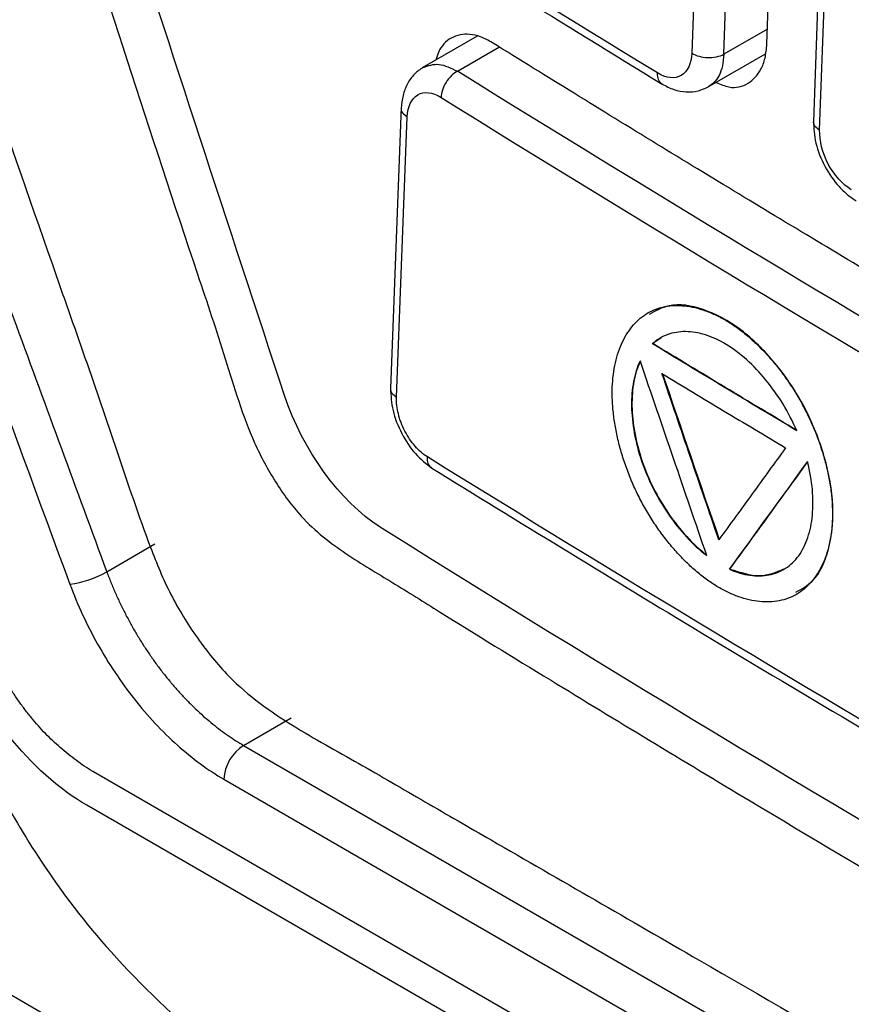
# Model space of a CAD drawing. Header units: millimetres. Extents: x -508 to 796, y -404 to 760.
# Tile 100 of 116: x 598 to 613, y 542 to 560. Entities that reach past the tile are written whole.
import ezdxf

# ---------------------------------------------------------------- set-up
doc = ezdxf.new("R2010")
doc.units = ezdxf.units.MM

msp = doc.modelspace()

# ---------------------------------------------------------------- linework, layer by layer
at = {"color": 7, "linetype": 'Continuous', "lineweight": 25}
for p, q in [((611.56, 559.559), (611.746, 564.565)), ((610.403, 564.398), (610.217, 559.391)), ((610.789, 559.373), (610.975, 564.38)), ((612.576, 563.188), (612.391, 558.165)), ((612.504, 558.016), (612.688, 563.022)), ((567.943, 559.931), (653.67, 510.442)), ((606.378, 559.699), (605.392, 559.129)), ((610.51, 558.79), (611.536, 559.382)), ((605.019, 558.433), (604.827, 553.401)), ((604.934, 553.243), (605.125, 558.253)), ((609.437, 554.752), (609.431, 554.749)), ((609.521, 554.2), (609.514, 554.196)), ((609.667, 554.305), (609.521, 554.2)), ((599.752, 550.121), (600.614, 550.619)), ((610.9, 550.171), (610.893, 550.167)), ((612.09, 549.718), (612.098, 549.723)), ((602.2, 547.017), (603.052, 547.509)), ((602.2, 547.017), (630.356, 530.763)), ((615.931, 537.066), (599.501, 546.551)), ((601.846, 546.412), (630.002, 530.158))]:
    msp.add_line(p, q, dxfattribs=at)
at = {"color": 250, "linetype": 'Continuous', "lineweight": 25}
for p, q in [((611.57, 559.824), (610.789, 559.373)), ((606.023, 559.071), (606.775, 559.505))]:
    msp.add_line(p, q, dxfattribs=at)
at = {"color": 7, "linetype": 'Continuous', "lineweight": 25, "flags": 128}
msp.add_lwpolyline([(615.921, 536.407), (607.657, 541.178), (599.393, 545.948)], dxfattribs=at)
at = {"color": 7, "linetype": 'Continuous', "lineweight": 25}
for centre, radius, start, end in [((598.785, 551.895), 2.021, 278.7368, 298.5778), ((602.615, 546.368), 0.771, 122.6565, 176.7109)]:
    msp.add_arc(centre, radius, start, end, dxfattribs=at)
for points, knots in [([(593.59, 581.435), (593.479, 579.441), (593.35, 577.107), (593.211, 574.428), (593.155, 573.407), (593.105, 572.154), (593.663, 570.534), (594.26, 568.77), (595.131, 566.216), (596.63, 561.841), (598.307, 556.93), (599.764, 552.818), (600.41, 550.841), (600.874, 549.707), (601.359, 548.925), (602.072, 548.044), (603.084, 547.343), (604.258, 546.702), (605.443, 546.008), (607.472, 544.841), (611.322, 542.615), (618.28, 538.6), (624.87, 534.8), (629.469, 532.138), (630.779, 531.386), (631.436, 530.997), (632.074, 530.839), (632.534, 530.818), (632.745, 530.911), (632.787, 530.929)], [0, 0, 0, 0, 0.0880664, 0.1030767, 0.1182539, 0.1334634, 0.1572322, 0.1809713, 0.2044249, 0.2589413, 0.3558069, 0.4006739, 0.4235076, 0.4348973, 0.4462099, 0.45751, 0.477936, 0.4986684, 0.5194008, 0.5401331, 0.605292, 0.7216472, 0.905608, 0.9515982, 0.9630957, 0.9745527, 0.9858862, 0.9971864, 1, 1, 1, 1]), ([(596.144, 578.944), (596.082, 577.128), (596.012, 575.085), (595.836, 572.792), (596.07, 571.837), (596.416, 570.827), (596.878, 569.339), (597.704, 566.764), (599.243, 561.974), (600.683, 557.479), (601.883, 553.936), (602.249, 552.663), (602.756, 551.715), (603.3, 550.98), (604.037, 550.419), (604.865, 549.933), (606.083, 549.167), (608.204, 547.87), (612.188, 545.453), (618.571, 541.712), (625.408, 537.822), (630.313, 535.24), (632.291, 534.131), (632.876, 533.98), (633.41, 534.016), (634.014, 534.324), (634.492, 535.112), (636.682, 537.884), (638.994, 541.04), (641.156, 543.868), (641.566, 544.403)], [0, 0, 0, 0, 0.069218, 0.077842, 0.089305, 0.100964, 0.112614, 0.140072, 0.189104, 0.276662, 0.293966, 0.311222, 0.319743, 0.328222, 0.341162, 0.354331, 0.3675, 0.398539, 0.453964, 0.552929, 0.691342, 0.760557, 0.769193, 0.777728, 0.786215, 0.794705, 0.811956, 0.829261, 0.967692, 1, 1, 1, 1]), ([(639.441, 550.986), (638.927, 551.247), (637.9, 551.769), (636.366, 552.557), (634.839, 553.349), (633.319, 554.145), (631.805, 554.945), (630.297, 555.749), (628.796, 556.557), (627.302, 557.369), (625.814, 558.185), (624.333, 559.005), (622.858, 559.829), (621.39, 560.658), (619.928, 561.49), (617.988, 562.604), (615.58, 564.008), (612.718, 565.707), (609.883, 567.421), (607.077, 569.15), (604.299, 570.894), (601.546, 572.653), (599.735, 573.838), (598.83, 574.431)], [0, 0, 0, 0, 0.035725, 0.071446, 0.107162, 0.142875, 0.178586, 0.214295, 0.250004, 0.285712, 0.32142, 0.357131, 0.392843, 0.428558, 0.464277, 0.500001, 0.571441, 0.642867, 0.714285, 0.785701, 0.857121, 0.928552, 1, 1, 1, 1]), ([(602.931, 553.276), (600.91, 559.397), (598.923, 565.534), (596.891, 571.96), (596.796, 572.228), (596.721, 572.498)], [8.027012, 8.027012, 8.027012, 8.027012, 27.62091, 27.62091, 28.477408, 28.477408, 28.477408, 28.477408]), ([(593.26, 568.17), (593.551, 567.337), (594.081, 565.826), (594.877, 563.568), (595.654, 561.385), (596.743, 558.347), (598.105, 554.586), (599.21, 551.59), (599.752, 550.121)], [0, 0, 0, 0, 0.1378567, 0.2500296, 0.3742634, 0.5000337, 0.7547661, 1, 1, 1, 1]), ([(592.6, 567.958), (593.129, 566.447), (593.659, 564.936), (594.727, 561.918), (595.265, 560.411), (596.889, 555.896), (597.983, 552.893), (599.092, 549.898)], [0, 0, 0, 0, 0.25, 0.25, 0.5, 0.5, 1, 1, 1, 1]), ([(600.183, 564.796), (601.598, 563.888), (604.725, 561.882), (607.93, 559.917), (609.685, 558.842)], [0, 0, 0, 0, 0.452482, 1, 1, 1, 1]), ([(591.565, 563.928), (591.982, 562.74), (592.756, 560.536), (593.762, 557.596), (594.483, 555.467), (594.967, 554.029), (595.302, 553.029), (595.608, 552.111), (596.026, 550.863), (596.541, 549.261), (597.15, 547.653), (597.814, 546.188), (598.616, 544.824), (599.854, 543.199), (600.979, 542.158), (601.587, 541.596)], [0, 0, 0, 0, 0.145971, 0.270814, 0.362609, 0.408828, 0.446161, 0.483997, 0.522407, 0.602709, 0.691458, 0.74218, 0.811612, 0.898281, 1, 1, 1, 1]), ([(606.65, 559.581), (606.579, 559.619), (606.441, 559.695), (606.182, 559.752), (605.9, 559.695), (605.706, 559.495), (605.651, 559.317), (605.636, 559.27)], [0, 0, 0, 0, 0.1586, 0.312246, 0.603411, 0.893992, 1, 1, 1, 1]), ([(617.03, 553.327), (616.528, 553.621), (615.525, 554.208), (614.028, 555.094), (612.538, 555.983), (611.055, 556.877), (609.579, 557.774), (608.11, 558.675), (607.137, 559.279), (606.65, 559.581)], [0, 0, 0, 0, 0.142854, 0.285705, 0.428554, 0.571405, 0.714261, 0.857125, 1, 1, 1, 1]), ([(610.652, 558.872), (610.73, 558.838), (610.941, 558.745), (611.235, 558.827), (611.438, 559.043), (611.537, 559.303), (611.552, 559.472), (611.56, 559.559)], [0, 0, 0, 0, 0.160591, 0.438309, 0.700408, 0.845655, 1, 1, 1, 1]), ([(610.217, 559.391), (610.21, 559.206), (610.14, 559.06), (609.913, 558.929), (609.758, 558.945), (609.604, 559.039)], [0, 0, 0, 0, 0.5, 0.5, 1, 1, 1, 1]), ([(610.217, 559.391), (610.29, 559.347), (610.395, 559.319), (610.608, 559.313), (610.714, 559.334), (610.789, 559.373)], [0, 0, 0, 0, 0.5, 0.5, 1, 1, 1, 1]), ([(605.413, 559.141), (605.357, 559.103), (605.247, 559.028), (605.125, 558.851), (605.042, 558.644), (605.026, 558.487), (605.019, 558.41)], [0, 0, 0, 0, 0.256644, 0.509747, 0.758864, 1, 1, 1, 1]), ([(606.023, 559.071), (605.99, 559.053), (605.953, 559.027), (605.883, 558.959), (605.849, 558.917), (605.793, 558.827), (605.77, 558.778), (605.74, 558.685), (605.732, 558.641), (605.731, 558.602)], [0, 0, 0, 0, 0.25, 0.25, 0.5, 0.5, 0.75, 0.75, 1, 1, 1, 1]), ([(609.685, 558.842), (609.755, 558.805), (609.897, 558.731), (610.12, 558.693), (610.337, 558.708), (610.46, 558.767), (610.522, 558.797)], [0, 0, 0, 0, 0.243503, 0.493322, 0.746448, 1, 1, 1, 1]), ([(605.125, 558.253), (605.132, 558.438), (605.201, 558.584), (605.425, 558.714), (605.578, 558.697), (605.731, 558.602)], [0, 0, 0, 0, 0.5, 0.5, 1, 1, 1, 1]), ([(612.392, 558.186), (612.399, 558.054), (612.412, 557.79), (612.585, 557.36), (612.801, 557.051), (613.002, 556.855), (613.107, 556.786), (613.16, 556.752)], [0, 0, 0, 0, 0.249366, 0.498429, 0.748241, 0.874115, 1, 1, 1, 1]), ([(613.07, 556.953), (612.915, 557.046), (612.764, 557.214), (612.554, 557.607), (612.497, 557.83), (612.504, 558.016)], [0, 0, 0, 0, 0.5, 0.5, 1, 1, 1, 1]), ([(612.732, 551.051), (612.735, 551.129), (612.734, 551.289), (612.713, 551.538), (612.674, 551.792), (612.616, 552.051), (612.541, 552.31), (612.449, 552.569), (612.341, 552.824), (612.218, 553.074), (612.08, 553.316), (611.929, 553.547), (611.767, 553.766), (611.595, 553.97), (611.415, 554.159), (611.23, 554.329), (611.04, 554.479), (610.848, 554.607), (610.655, 554.711), (610.463, 554.792), (610.274, 554.848), (610.089, 554.879), (609.911, 554.886), (609.74, 554.867), (609.579, 554.823), (609.43, 554.753), (609.293, 554.658), (609.172, 554.539), (609.066, 554.398), (608.976, 554.237), (608.903, 554.058), (608.848, 553.861), (608.81, 553.648), (608.792, 553.422), (608.793, 553.184), (608.814, 552.936), (608.852, 552.682), (608.909, 552.423), (608.983, 552.163), (609.074, 551.903), (609.18, 551.646), (609.302, 551.396), (609.439, 551.154), (609.588, 550.922), (609.749, 550.703), (609.919, 550.498), (610.097, 550.309), (610.283, 550.138), (610.473, 549.987), (610.666, 549.857), (610.861, 549.752), (611.055, 549.672), (611.245, 549.616), (611.43, 549.586), (611.609, 549.58), (611.78, 549.599), (611.942, 549.644), (612.091, 549.714), (612.228, 549.809), (612.35, 549.927), (612.457, 550.068), (612.548, 550.229), (612.622, 550.409), (612.679, 550.607), (612.71, 550.785), (612.726, 550.934), (612.731, 551.012), (612.732, 551.051)], [0, 0, 0, 0, 0.015741, 0.031425, 0.047073, 0.062694, 0.078293, 0.093876, 0.109449, 0.125023, 0.140609, 0.156214, 0.171837, 0.187471, 0.203105, 0.218725, 0.234324, 0.249904, 0.265473, 0.281045, 0.296631, 0.312235, 0.327858, 0.343504, 0.359182, 0.374909, 0.390636, 0.406313, 0.42196, 0.437585, 0.453192, 0.468783, 0.484364, 0.499944, 0.515535, 0.531142, 0.546766, 0.562402, 0.578035, 0.593654, 0.609252, 0.624829, 0.640397, 0.65597, 0.671559, 0.687165, 0.70279, 0.718434, 0.734104, 0.749818, 0.765531, 0.781203, 0.796849, 0.812476, 0.828088, 0.843685, 0.859272, 0.87486, 0.890448, 0.906036, 0.921637, 0.937255, 0.952894, 0.968556, 0.98425, 0.992117, 1, 1, 1, 1]), ([(612.077, 549.758), (612.183, 549.815), (612.453, 549.963), (612.694, 550.508), (612.778, 551.279), (612.621, 552.173), (612.263, 553.073), (611.73, 553.87), (611.091, 554.496), (610.425, 554.848), (609.843, 554.94), (609.568, 554.784), (609.454, 554.72)], [0, 0, 0, 0, 0.068055, 0.173849, 0.282557, 0.38987, 0.496697, 0.606049, 0.711043, 0.820267, 0.925663, 1, 1, 1, 1]), ([(612.095, 552.643), (612.023, 552.808), (611.941, 552.967), (611.756, 553.271), (611.652, 553.417), (611.326, 553.815), (611.08, 554.037), (610.709, 554.261), (610.583, 554.319), (610.34, 554.395), (610.22, 554.414), (609.992, 554.416), (609.885, 554.398), (609.686, 554.326), (609.594, 554.27), (609.514, 554.196)], [0, 0, 0, 0, 0.125, 0.125, 0.25, 0.25, 0.5, 0.5, 0.625, 0.625, 0.75, 0.75, 0.875, 0.875, 1, 1, 1, 1]), ([(612.095, 552.643), (611.664, 552.901), (610.801, 553.417), (609.943, 553.937), (609.514, 554.196)], [0, 0, 0, 0, 0.4999938, 1, 1, 1, 1]), ([(612.102, 552.647), (611.671, 552.905), (610.808, 553.421), (609.95, 553.941), (609.521, 554.2)], [0, 0, 0, 0, 0.5, 1, 1, 1, 1]), ([(609.291, 553.889), (609.238, 553.779), (609.199, 553.656), (609.149, 553.385), (609.137, 553.237), (609.144, 552.776), (609.205, 552.437), (609.374, 551.938), (609.446, 551.77), (609.607, 551.45), (609.699, 551.296), (609.899, 551.003), (610.007, 550.869), (610.234, 550.622), (610.355, 550.511), (610.479, 550.416)], [0, 0, 0, 0, 0.125, 0.125, 0.25, 0.25, 0.5, 0.5, 0.625, 0.625, 0.75, 0.75, 0.875, 0.875, 1, 1, 1, 1]), ([(609.299, 553.893), (609.245, 553.783), (609.207, 553.66), (609.156, 553.389), (609.144, 553.241), (609.151, 552.78), (609.212, 552.441), (609.382, 551.942), (609.453, 551.774), (609.614, 551.454), (609.706, 551.3), (609.907, 551.007), (610.014, 550.873), (610.241, 550.626), (610.362, 550.515), (610.486, 550.421)], [0, 0, 0, 0, 0.125, 0.125, 0.25, 0.25, 0.5, 0.5, 0.625, 0.625, 0.75, 0.75, 0.875, 0.875, 1, 1, 1, 1]), ([(610.7, 550.692), (610.53, 551.188), (610.19, 552.18), (609.851, 553.173), (609.682, 553.669)], [0, 0, 0, 0, 0.4999991, 1, 1, 1, 1]), ([(609.682, 553.669), (610.05, 553.446), (610.785, 553.001), (611.525, 552.558), (611.895, 552.337)], [0, 0, 0, 0, 0.5, 1, 1, 1, 1]), ([(604.827, 553.401), (604.834, 553.27), (604.848, 553.01), (605.015, 552.587), (605.264, 552.209), (605.467, 552.054), (605.569, 551.976)], [0, 0, 0, 0, 0.249489, 0.498758, 0.748908, 1, 1, 1, 1]), ([(605.487, 552.174), (605.411, 552.221), (605.298, 552.319), (605.167, 552.491), (605.082, 552.634), (605.025, 552.762), (604.989, 552.866), (604.96, 552.97), (604.937, 553.098), (604.932, 553.197), (604.934, 553.243)], [-0.000000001, -0.000000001, -0.000000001, -0.000000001, 0.000332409, 0.000498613, 0.000664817, 0.000831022, 0.000914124, 0.000997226, 0.001163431, 0.001329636, 0.001329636, 0.001329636, 0.001329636]), ([(611.895, 552.337), (611.696, 552.063), (611.297, 551.514), (610.899, 550.966), (610.7, 550.692)], [0, 0, 0, 0, 0.500014, 1, 1, 1, 1]), ([(610.893, 550.167), (611.018, 550.112), (611.139, 550.076), (611.375, 550.043), (611.491, 550.045), (611.703, 550.087), (611.803, 550.126), (611.983, 550.242), (612.062, 550.317), (612.196, 550.501), (612.252, 550.611), (612.333, 550.855), (612.361, 550.99), (612.388, 551.28), (612.388, 551.433), (612.359, 551.751), (612.33, 551.918), (612.287, 552.087)], [0, 0, 0, 0, 0.125, 0.125, 0.25, 0.25, 0.375, 0.375, 0.5, 0.5, 0.625, 0.625, 0.75, 0.75, 0.875, 0.875, 1, 1, 1, 1]), ([(610.9, 550.171), (611.132, 550.491), (611.596, 551.13), (612.061, 551.771), (612.294, 552.091)], [0, 0, 0, 0, 0.499984, 1, 1, 1, 1]), ([(605.568, 551.976), (607.117, 551.023), (610.541, 548.915), (614.048, 546.853), (615.967, 545.724)], [0, 0, 0, 0, 0.452482, 1, 1, 1, 1]), ([(632.798, 534.663), (623.056, 539.856), (613.675, 545.271), (604.666, 550.902), (604.654, 550.91), (604.642, 550.917)], [31.649033, 31.649033, 31.649033, 31.649033, 71.336871, 71.336871, 71.390453, 71.390453, 71.390453, 71.390453]), ([(599.752, 550.121), (599.776, 550.057), (599.824, 549.929), (599.905, 549.74), (599.991, 549.553), (600.082, 549.368), (600.18, 549.187), (600.282, 549.009), (600.389, 548.835), (600.5, 548.666), (600.616, 548.501), (600.735, 548.342), (600.858, 548.188), (600.984, 548.04), (601.113, 547.898), (601.244, 547.763), (601.377, 547.634), (601.512, 547.512), (601.648, 547.398), (601.785, 547.291), (601.923, 547.191), (602.061, 547.099), (602.154, 547.044), (602.2, 547.017)], [0, 0, 0, 0, 0.049104, 0.098059, 0.146865, 0.195522, 0.244031, 0.292392, 0.340604, 0.388667, 0.436582, 0.484348, 0.531967, 0.579437, 0.626758, 0.673932, 0.720957, 0.767834, 0.814563, 0.861144, 0.907577, 0.953863, 1, 1, 1, 1]), ([(610.9, 550.171), (611.082, 550.111), (611.44, 549.993), (611.726, 550.114), (611.866, 550.173)], [0, 0, 0, 0, 0.509785, 1, 1, 1, 1]), ([(599.092, 549.898), (599.229, 549.529), (599.395, 549.173), (599.684, 548.656), (599.789, 548.485), (600.01, 548.155), (600.24, 547.838), (600.489, 547.548), (600.746, 547.272), (600.881, 547.142), (601.286, 546.78), (601.563, 546.576), (601.846, 546.412)], [0, 0, 0, 0, 0.25, 0.25, 0.375, 0.375, 0.5, 0.625, 0.625, 0.75, 0.75, 1, 1, 1, 1]), ([(599.501, 546.551), (599.45, 546.583), (599.35, 546.645), (599.202, 546.749), (599.059, 546.859), (598.919, 546.975), (598.784, 547.098), (598.654, 547.228), (598.527, 547.364), (598.405, 547.507), (598.287, 547.656), (598.173, 547.812), (598.064, 547.974), (597.959, 548.143), (597.858, 548.318), (597.762, 548.5), (597.67, 548.689), (597.582, 548.884), (597.528, 549.016), (597.501, 549.083)], [0, 0, 0, 0, 0.062284, 0.123122, 0.182692, 0.241182, 0.298792, 0.35573, 0.412212, 0.468459, 0.524696, 0.581145, 0.63803, 0.695566, 0.753963, 0.813421, 0.874129, 0.936267, 1, 1, 1, 1]), ([(599.393, 545.948), (598.899, 546.233), (598.407, 546.671), (597.562, 547.739), (597.209, 548.37), (596.971, 549.011)], [0, 0, 0, 0, 0.5, 0.5, 1, 1, 1, 1])]:
    msp.add_open_spline(points, degree=3, knots=knots, dxfattribs=at)
for points in [[(609.604, 559.039), (606.385, 560.996), (603.217, 562.981), (600.102, 564.994)], [(616.405, 552.818), (612.887, 554.871), (609.427, 556.955), (606.023, 559.071)], [(605.731, 558.602), (609.137, 556.484), (612.6, 554.398), (616.121, 552.344)], [(609.291, 553.889), (609.686, 552.731), (610.082, 551.574), (610.479, 550.416)], [(609.689, 553.673), (610.028, 552.68), (610.367, 551.688), (610.708, 550.696)], [(604.642, 550.917), (603.924, 551.382), (603.258, 552.285), (602.931, 553.276)], [(615.886, 545.921), (612.365, 547.974), (608.898, 550.059), (605.487, 552.174)], [(610.893, 550.167), (611.357, 550.807), (611.821, 551.446), (612.287, 552.087)]]:
    msp.add_open_spline(points, degree=3, dxfattribs=at)
at = {"color": 250, "linetype": 'Continuous', "lineweight": 25}
for points, knots in [([(610.789, 559.373), (610.783, 559.303), (610.772, 559.162), (610.709, 558.993), (610.623, 558.865), (610.547, 558.817), (610.512, 558.795)], [0, 0, 0, 0, 0.267907, 0.530356, 0.787352, 1, 1, 1, 1]), ([(605.41, 559.139), (605.501, 559.171), (605.683, 559.236), (605.91, 559.126), (606.023, 559.071)], [0, 0, 0, 0, 0.501091, 1, 1, 1, 1]), ([(609.685, 558.842), (609.685, 558.842), (609.669, 558.849), (609.646, 558.875), (609.61, 558.934), (609.606, 558.997), (609.604, 559.039)], [0, 0, 0, 0, 0.006345, 0.268741, 0.525349, 1, 1, 1, 1]), ([(605.019, 558.41), (605.019, 558.41), (605.008, 558.383), (605.037, 558.323), (605.096, 558.276), (605.125, 558.253)], [0, 0, 0, 0, 0.001845, 0.500922, 1, 1, 1, 1]), ([(612.393, 558.177), (612.392, 558.176), (612.381, 558.148), (612.413, 558.087), (612.474, 558.04), (612.504, 558.016)], [0, 0, 0, 0, 0.015281, 0.50764, 1, 1, 1, 1]), ([(604.828, 553.401), (604.828, 553.401), (604.817, 553.373), (604.846, 553.314), (604.905, 553.267), (604.934, 553.243)], [0, 0, 0, 0, 0.003581, 0.501791, 1, 1, 1, 1]), ([(605.568, 551.977), (605.568, 551.977), (605.552, 551.983), (605.529, 552.01), (605.493, 552.069), (605.489, 552.132), (605.487, 552.174)], [0, 0, 0, 0, 0.002978, 0.26628, 0.523767, 1, 1, 1, 1])]:
    msp.add_open_spline(points, degree=3, knots=knots, dxfattribs=at)

doc.saveas('drawing.dxf')
